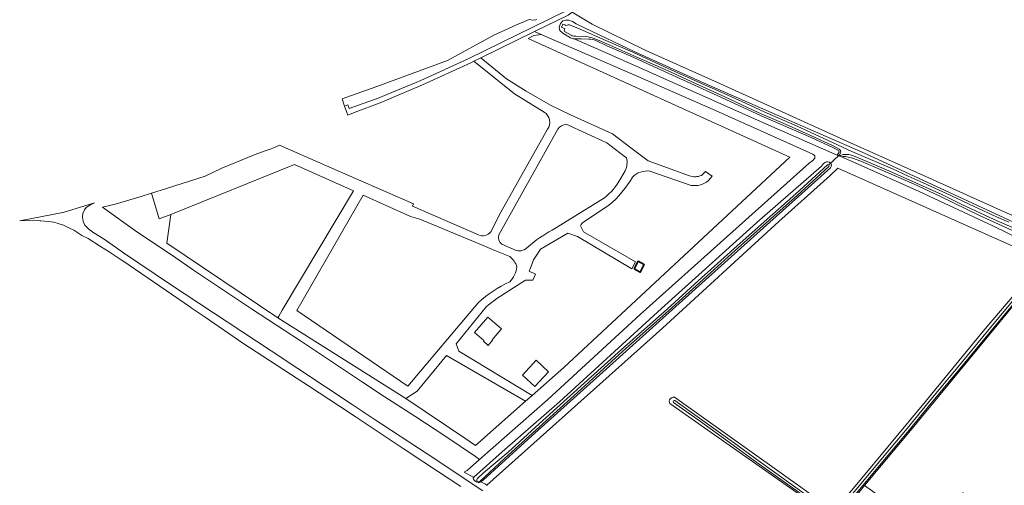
# Model space of a CAD drawing. Extents: x 199200 to 204075, y 460125 to 464703.
# Tile 58 of 174: x 199987 to 200391, y 463713 to 463904. Entities that reach past the tile are written whole.
import ezdxf

# ---------------------------------------------------------------- set-up
doc = ezdxf.new("R2010")
doc.units = 0
for name, color, linetype, lineweight in [('B-WE-GR-BOS_GEMENGD-GV', 40, 'Continuous', 13), ('B-WE-GR-GRAS-GV', 60, 'Continuous', 13), ('B-WE-KW-KUNSTWERK_DUIKER-G', 170, 'Continuous', 18), ('B-WE-OG-BEBOUWING_SCHUUR-GV', 7, 'Continuous', 35), ('B-WE-OG-TERREIN_CULTUURSCHEIDING-GV', 7, 'Continuous', 18), ('B-WE-OG-WATER_GREPPEL-GV', 160, 'Continuous', 18), ('B-WE-OG-WATER_SLOOT-GV', 120, 'Continuous', 18), ('B-WE-OG-WEG-GV', 7, 'Continuous', 18), ('B-WE-VH-VERHARDING_ASFALT-GV', 252, 'Continuous', 18)]:
    doc.layers.add(name, color=color, linetype=linetype, lineweight=lineweight)

msp = doc.modelspace()

# ---------------------------------------------------------------- linework, layer by layer
at = {"layer": 'B-WE-GR-BOS_GEMENGD-GV', "flags": 128}
msp.add_lwpolyline([(200175.49, 463723.53), (200203.59, 463748.196), (200241.586, 463783.089), (200277.028, 463814.935), (200310.929, 463845.35), (200312.471, 463846.441), (200313.241, 463847.312), (200313.329, 463848.272), (200312.428, 463848.948), (200273.736, 463866.463), (200240.633, 463880.94), (200200.913, 463898.141), (200197.813, 463897.698), (200195.527, 463896.555), (200302.969, 463847.741), (200210.173, 463761.294), (200197.191, 463749.881), (200194.468, 463747.487), (200173.833, 463729.347), (200169.541, 463732.264), (200145.195, 463748.6), (200092.664, 463781.797), (200047.047, 463812.405), (200048.708, 463824.215), (200043.937, 463822.439), (200040.711, 463832.944), (200036.492, 463831.61), (200025.757, 463828.506), (200020.586, 463827.198), (200034.753, 463817.049), (200049.299, 463807.341), (200057.969, 463801.403), (200081.786, 463785.526), (200101.997, 463772.365), (200127.432, 463755.283), (200136.388, 463749.499), (200148.872, 463741.333), (200161.695, 463733.037), (200173.886, 463724.72)], close=True, dxfattribs=at)
at = {"layer": 'B-WE-GR-GRAS-GV', "flags": 128}
for points in [[(200213.599, 463907.366), (200221.827, 463902.361), (200243.551, 463891.697), (200274.515, 463877.89), (200295.304, 463868.397), (200326.796, 463854.252), (200360.492, 463839.097), (200392.388, 463824.706), (200416.027, 463814.67), (200416.749, 463813.129), (200427.841, 463824.284), (200440.52, 463839.238), (200452.644, 463853.848), (200463.601, 463866.72), (200471.631, 463876.635), (200473.783, 463879.68), (200475.531, 463882.939), (200477.43, 463885.763), (200476.313, 463886.483), (200476.031, 463887.287), (200476.087, 463888.339), (200476.545, 463889.673), (200487.734, 463923.38)], [(200392.388, 463824.706), (200360.492, 463839.097), (200326.796, 463854.252), (200295.304, 463868.397), (200274.515, 463877.89), (200243.551, 463891.697), (200221.827, 463902.361), (200213.599, 463907.366)], [(200212, 463906.186), (200198.081, 463899.367), (200200.913, 463898.141), (200240.633, 463880.94), (200273.736, 463866.463), (200312.428, 463848.948), (200313.329, 463848.272), (200313.241, 463847.312), (200312.471, 463846.441), (200310.929, 463845.35), (200277.028, 463814.935), (200241.586, 463783.089), (200203.59, 463748.196), (200175.49, 463723.53), (200170.426, 463719.085), (200169.261, 463718.36), (200173.116, 463716.142), (200173.195, 463716.282), (200184.783, 463726.679), (200208.362, 463747.26), (200250.241, 463785.64), (200290.707, 463821.969), (200315.981, 463844.137), (200316.842, 463845.194), (200317.583, 463845.6), (200318.139, 463845.819), (200318.665, 463845.853), (200319.316, 463845.732), (200319.844, 463845.333), (200320.095, 463844.653), (200320.068, 463843.91), (200319.761, 463843.351), (200288.171, 463815.208), (200257.568, 463787.626), (200226.225, 463759.484), (200198.242, 463734.424), (200177.101, 463715.249), (200176.238, 463714.532), (200176.07, 463714.436), (200177.908, 463713.373), (200178.482, 463713.018), (200250.679, 463777.496), (200298.545, 463821.404), (200319.437, 463840.099), (200322.762, 463843.223), (200407.33, 463805.59)], [(200212.93, 463896.8), (200209.71, 463898.679), (200208.528, 463899.88), (200208.274, 463901.241), (200208.731, 463902.667), (200209.809, 463903.725), (200211.014, 463904.134), (200212.16, 463904.108), (200213.68, 463903.559), (200215.17, 463902.606), (200218.677, 463900.859), (200239.282, 463891.056), (200267.765, 463878.227), (200297.487, 463865.219), (200334.034, 463849.273), (200366.801, 463834.051), (200396.713, 463820.27), (200414.299, 463812.345), (200416.57, 463811.299), (200421.535, 463808.971)], [(200217.022, 463819.619), (200218.188, 463817.101), (200239.605, 463804.803), (200238.15, 463801.856), (200215.715, 463815.173), (200211.788, 463816.551), (200200.519, 463809.945), (200198.747, 463807.206), (200197.719, 463805.618), (200196.549, 463802.648), (200195.857, 463800.891), (200198.553, 463799.771), (200197.396, 463797.219), (200194.411, 463797.219), (200182.632, 463789.699), (200178.451, 463786.388), (200165.887, 463771.122), (200166.994, 463768.104), (200197.191, 463749.881), (200210.173, 463761.294), (200302.969, 463847.741), (200195.527, 463896.555), (200197.813, 463897.698), (200200.913, 463898.141), (200198.081, 463899.367)], [(200198.081, 463899.367), (200176.041, 463888.571), (200186.66, 463879.98), (200194.732, 463874.923), (200204.658, 463869.102), (200212.949, 463865.209), (200230.148, 463857.423), (200237.638, 463851.601), (200244.838, 463846.253), (200261.775, 463840.12)], [(200404.996, 463810.498), (200386.656, 463819.384), (200356.185, 463833.658), (200331.115, 463844.832), (200324.211, 463847.873), (200322.416, 463848.664), (200292.271, 463861.943), (200229.784, 463889.739), (200214.403, 463896.369)], [(200207.702, 463859.341), (200183.395, 463815.806)], [(200235.956, 463847.45), (200235.015, 463848.149), (200227.892, 463853.684), (200211.133, 463861.271)], [(200407.33, 463805.59), (200322.762, 463843.223), (200319.437, 463840.099), (200298.545, 463821.404), (200250.679, 463777.496), (200178.482, 463713.018), (200178.816, 463712.812)], [(200233.4, 463838.919), (200235.379, 463842.216)], [(200262.534, 463836.18), (200245.489, 463842.065)], [(200266.679, 463840.255), (200268.352, 463841.856), (200271.151, 463840), (200269.552, 463838.145)], [(200205.357, 463817.771), (200226.855, 463831.124)], [(200228.709, 463828.039), (200218.302, 463821.119)], [(200184.704, 463811.986), (200190.63, 463809.439)], [(200320.994, 463702.068), (200330.565, 463713.477), (200358.721, 463747.423), (200382.445, 463776.27), (200399.865, 463796.665)], [(200397.545, 463790.122), (200387.021, 463777.284), (200354.005, 463737.122), (200333.758, 463712.886), (200350.155, 463701.232), (200360.82, 463692.986), (200372.424, 463708.131), (200374.288, 463709.799), (200386.747, 463700.185), (200387.042, 463698.321), (200375.269, 463681.447), (200381.744, 463669.674), (200384.479, 463665.499), (200387.336, 463661.139), (200389.883, 463657.683), (200394.91, 463660.064)], [(200255.665, 463749.099), (200309.507, 463710.867), (200317.333, 463705.133)], [(200315.568, 463702.881), (200304.613, 463710.867), (200253.704, 463746.556)]]:
    msp.add_lwpolyline(points, dxfattribs=at)
at = {"layer": 'B-WE-GR-GRAS-GV'}
for points in [[(200214.403, 463896.369, -0.1347225), (200212.93, 463896.8)], [(200211.133, 463861.271, 0.2184845), (200207.702, 463859.341)], [(200235.379, 463842.216, 0.1651958), (200235.956, 463847.45)], [(200245.489, 463842.065, 0.2388778), (200238.394, 463839.559)], [(200226.855, 463831.124, 0.1061326), (200233.4, 463838.919)], [(200238.394, 463839.559, -0.0888855), (200228.709, 463828.039)], [(200261.775, 463840.12, 0.1821155), (200266.679, 463840.255)], [(200269.552, 463838.145, -0.2230649), (200262.534, 463836.18)], [(200195.503, 463810.968, -0.062341), (200205.357, 463817.771)], [(200218.302, 463821.119, 0.1617124), (200217.022, 463819.619)], [(200183.395, 463815.806, 0.2934448), (200184.704, 463811.986)], [(200190.63, 463809.439, 0.2852481), (200195.503, 463810.968)], [(200253.704, 463746.556, -0.6477263), (200255.665, 463749.099)]]:
    msp.add_lwpolyline(points, format="xyb", dxfattribs=at)
at = {"layer": 'B-WE-GR-GRAS-GV', "flags": 128}
for points in [[(200178.926, 463782.077), (200184.533, 463777.255), (200180.653, 463772.744), (200180.881, 463772.548), (200179.088, 463770.463), (200177.117, 463772.158), (200177.345, 463772.424), (200173.481, 463775.746)], [(200198.28, 463753.527), (200193.143, 463758.265), (200198.781, 463764.378), (200203.918, 463759.64)]]:
    msp.add_lwpolyline(points, close=True, dxfattribs=at)
at = {"layer": 'B-WE-KW-KUNSTWERK_DUIKER-G', "flags": 128}
msp.add_lwpolyline([(200318.989, 463844.552), (200321.178, 463846.602), (200323.366, 463848.652)], dxfattribs=at)
at = {"layer": 'B-WE-OG-BEBOUWING_SCHUUR-GV', "flags": 128}
msp.add_lwpolyline([(200239.017, 463801.844), (200241.557, 463800.52), (200243.197, 463803.667), (200240.657, 463804.991)], close=True, dxfattribs=at)
at = {"layer": 'B-WE-OG-TERREIN_CULTUURSCHEIDING-GV', "flags": 128}
for points in [[(200220.444, 463896.313), (200217.281, 463896.456), (200214.403, 463896.369)], [(200214.403, 463896.369), (200229.784, 463889.739), (200292.271, 463861.943), (200322.416, 463848.664), (200323.278, 463849.875)], [(200322.971, 463850.532), (200320.965, 463851.639), (200311.802, 463855.906), (200291.259, 463864.824), (200273.229, 463873.159), (200256.259, 463880.833), (200237.739, 463889.313), (200227.873, 463893.58), (200223.285, 463895.74)], [(200324.211, 463847.873), (200331.115, 463844.832), (200356.185, 463833.658), (200386.656, 463819.384), (200404.996, 463810.498), (200408.471, 463808.967), (200409.684, 463808.309), (200410.835, 463806.781), (200412.228, 463806.757), (200412.901, 463806.536), (200413.76, 463808.09)], [(200413.595, 463808.76), (200411.77, 463809.567), (200396.37, 463816.818), (200381.181, 463823.732), (200364.682, 463831.719), (200353.865, 463836.755), (200340.604, 463842.625), (200332.166, 463846.147), (200328.738, 463847.392), (200325.924, 463847.984)]]:
    msp.add_lwpolyline(points, dxfattribs=at)
at = {"layer": 'B-WE-OG-TERREIN_CULTUURSCHEIDING-GV'}
for points in [[(200223.285, 463895.74, 0.0656367), (200220.444, 463896.313)], [(200323.278, 463849.875, 0.3252283), (200322.971, 463850.532)], [(200325.924, 463847.984, 0.0868821), (200324.211, 463847.873)]]:
    msp.add_lwpolyline(points, format="xyb", dxfattribs=at)
at = {"layer": 'B-WE-OG-WATER_GREPPEL-GV'}
msp.add_lwpolyline([(200255.808, 463747.762, 0.8915954), (200255.237, 463746.955)], format="xyb", dxfattribs=at)
at = {"layer": 'B-WE-OG-WATER_GREPPEL-GV', "flags": 128}
for points in [[(200255.237, 463746.955), (200266.336, 463739.11), (200279.711, 463729.41), (200289.406, 463722.333), (200307.393, 463709.526), (200316.048, 463703.661)], [(200316.602, 463704.478), (200307.957, 463710.337), (200289.983, 463723.135), (200280.292, 463730.208), (200266.911, 463739.913), (200255.808, 463747.762)]]:
    msp.add_lwpolyline(points, dxfattribs=at)
at = {"layer": 'B-WE-OG-WATER_SLOOT-GV', "flags": 128}
for points in [[(200396.713, 463820.27), (200366.801, 463834.051), (200334.034, 463849.273), (200297.487, 463865.219), (200267.765, 463878.227), (200239.282, 463891.056), (200218.677, 463900.859), (200215.17, 463902.606), (200213.68, 463903.559), (200212.16, 463904.108), (200211.014, 463904.134), (200209.809, 463903.725), (200208.731, 463902.667), (200208.274, 463901.241), (200208.528, 463899.88), (200209.71, 463898.679), (200212.93, 463896.8)], [(200210.377, 463900.047), (200210.512, 463900.587), (200209.998, 463900.812), (200209.142, 463901.18), (200209.696, 463902.469), (200210.552, 463902.101), (200211.051, 463901.873), (200211.467, 463902.078)], [(200211.467, 463902.078), (200211.051, 463901.873), (200210.552, 463902.101), (200209.696, 463902.469), (200209.142, 463901.18), (200209.998, 463900.812), (200210.512, 463900.587), (200210.377, 463900.047)], [(200213.185, 463897.882), (200210.474, 463899.444)], [(200210.474, 463899.444), (200213.185, 463897.882)], [(200212.486, 463902.084), (200216.923, 463900.313), (200227.367, 463895.647), (200238.457, 463890.862), (200251.577, 463884.915), (200268.012, 463877.472), (200273.293, 463875.135), (200284.854, 463869.896), (200292.72, 463866.234), (200305.996, 463860.565), (200318.817, 463854.57), (200328.473, 463850.092), (200334.317, 463847.649), (200345.26, 463843.032), (200351.65, 463840.016), (200357.88, 463837.263), (200369.208, 463832.06), (200379.003, 463827.421), (200387.931, 463823.317), (200393.009, 463821.014)], [(200393.009, 463821.014), (200387.931, 463823.317), (200379.003, 463827.421), (200369.208, 463832.06), (200357.88, 463837.263), (200351.65, 463840.016), (200345.26, 463843.032), (200334.317, 463847.649), (200328.473, 463850.092), (200318.817, 463854.57), (200305.996, 463860.565), (200292.72, 463866.234), (200284.854, 463869.896), (200273.293, 463875.135), (200268.012, 463877.472), (200251.577, 463884.915), (200238.457, 463890.862), (200227.367, 463895.647), (200216.923, 463900.313), (200212.486, 463902.084)], [(200214.403, 463896.369), (200217.281, 463896.456), (200220.444, 463896.313)], [(200219.263, 463897.295), (200215.124, 463897.431)], [(200215.124, 463897.431), (200219.263, 463897.295)], [(200323.363, 463851.035), (200320.497, 463852.6), (200312.147, 463856.363), (200301.526, 463861.213), (200290.02, 463866.183), (200276.281, 463872.518), (200264.203, 463878.054), (200253.09, 463883.192), (200240.122, 463888.925), (200231.511, 463892.736), (200225.689, 463895.294), (200222.658, 463896.591)], [(200222.658, 463896.591), (200225.689, 463895.294), (200231.511, 463892.736), (200240.122, 463888.925), (200253.09, 463883.192), (200264.203, 463878.054), (200276.281, 463872.518), (200290.02, 463866.183), (200301.526, 463861.213), (200312.147, 463856.363), (200320.497, 463852.6), (200323.363, 463851.035)], [(200223.285, 463895.74), (200227.873, 463893.58), (200237.739, 463889.313), (200256.259, 463880.833), (200273.229, 463873.159), (200291.259, 463864.824), (200311.802, 463855.906), (200320.965, 463851.639), (200322.971, 463850.532)], [(200323.278, 463849.875), (200322.416, 463848.664), (200324.211, 463847.873)], [(200323.912, 463848.441), (200323.429, 463848.437), (200323.334, 463848.706)], [(200323.334, 463848.706), (200323.429, 463848.437), (200323.912, 463848.441)], [(200325.924, 463847.984), (200328.738, 463847.392), (200332.166, 463846.147), (200340.604, 463842.625), (200353.865, 463836.755), (200364.682, 463831.719), (200381.181, 463823.732), (200396.37, 463816.818), (200411.77, 463809.567), (200413.595, 463808.76)], [(200539.409, 463746.771), (200532.845, 463750.381), (200516.118, 463758.703), (200500.639, 463766.839), (200484.738, 463774.893), (200467.321, 463783.911), (200450.365, 463792.484), (200432.211, 463801.167), (200418.839, 463807.199), (200413.473, 463809.737), (200398.681, 463817.072), (200387.003, 463822.107), (200373.73, 463828.368), (200365.436, 463832.416), (200355.066, 463837.13), (200343.684, 463842.097), (200329.85, 463848.095), (200327.839, 463848.7)], [(200327.839, 463848.7), (200329.85, 463848.095), (200343.684, 463842.097), (200355.066, 463837.13), (200365.436, 463832.416), (200373.73, 463828.368), (200387.003, 463822.107), (200398.681, 463817.072), (200413.473, 463809.737), (200418.839, 463807.199), (200432.211, 463801.167), (200450.365, 463792.484), (200467.321, 463783.911), (200484.738, 463774.893), (200500.639, 463766.839), (200516.118, 463758.703), (200532.845, 463750.381), (200539.409, 463746.771)], [(200174.532, 463715.559), (200174.693, 463715.775), (200177.17, 463718.082), (200187.227, 463726.511), (200200.051, 463738.26), (200210.151, 463747.373), (200221.305, 463757.34), (200233.897, 463768.71), (200252.565, 463785.291), (200265.42, 463796.977), (200280.027, 463810.048), (200292.552, 463821.247), (200305.432, 463832.701), (200318.513, 463844.572)], [(200318.513, 463844.572), (200305.432, 463832.701), (200292.552, 463821.247), (200280.027, 463810.048), (200265.42, 463796.977), (200252.565, 463785.291), (200233.897, 463768.71), (200221.305, 463757.34), (200210.151, 463747.373), (200200.051, 463738.26), (200187.227, 463726.511), (200177.17, 463718.082), (200174.693, 463715.775), (200174.532, 463715.559)], [(200319.091, 463843.935), (200306.007, 463832.061), (200293.124, 463820.605), (200280.601, 463809.407), (200265.996, 463796.339), (200253.14, 463784.651), (200234.471, 463768.07), (200221.882, 463756.702), (200212.871, 463748.515), (200198.727, 463735.707), (200185.844, 463723.947), (200175.617, 463714.526)], [(200175.617, 463714.526), (200185.844, 463723.947), (200198.727, 463735.707), (200212.871, 463748.515), (200221.882, 463756.702), (200234.471, 463768.07), (200253.14, 463784.651), (200265.996, 463796.339), (200280.601, 463809.407), (200293.124, 463820.605), (200306.007, 463832.061), (200319.091, 463843.935)], [(200320.691, 463699.857), (200328.939, 463709.646), (200341.144, 463724.305), (200351.204, 463736.273), (200360.241, 463747.367), (200372.01, 463761.536), (200384.242, 463776.311), (200395.063, 463789.253), (200402.516, 463797.612)], [(200402.516, 463797.612), (200395.063, 463789.253), (200384.242, 463776.311), (200372.01, 463761.536), (200360.241, 463747.367), (200351.204, 463736.273), (200341.144, 463724.305), (200328.939, 463709.646), (200320.691, 463699.857)], [(200399.865, 463796.665), (200382.445, 463776.27), (200358.721, 463747.423), (200330.565, 463713.477), (200320.994, 463702.068), (200320.256, 463701.074), (200319.733, 463700.452), (200319.612, 463699.832), (200319.925, 463699.277), (200320.282, 463699.14), (200320.638, 463699.002), (200321.195, 463698.973), (200321.907, 463699.008), (200323.972, 463700.814), (200324.463, 463701.652), (200325.386, 463702.864), (200332.08, 463710.877), (200333.758, 463712.886), (200354.005, 463737.122), (200387.021, 463777.284), (200397.545, 463790.122)], [(200403.319, 463796.896), (200395.878, 463788.55), (200385.07, 463775.622), (200372.839, 463760.849), (200361.073, 463746.683), (200352.034, 463735.586), (200341.97, 463723.614), (200329.765, 463708.955), (200321.514, 463699.163)], [(200321.514, 463699.163), (200329.765, 463708.955), (200341.97, 463723.614), (200352.034, 463735.586), (200361.073, 463746.683), (200372.839, 463760.849), (200385.07, 463775.622), (200395.878, 463788.55), (200403.319, 463796.896)], [(200317.333, 463705.133), (200309.507, 463710.867), (200255.665, 463749.099)], [(200253.704, 463746.556), (200304.613, 463710.867), (200315.568, 463702.881)], [(200316.048, 463703.661), (200307.393, 463709.526), (200289.406, 463722.333), (200279.711, 463729.41), (200266.336, 463739.11), (200255.237, 463746.955)], [(200255.808, 463747.762), (200266.911, 463739.913), (200280.292, 463730.208), (200289.983, 463723.135), (200307.957, 463710.337), (200316.602, 463704.478)]]:
    msp.add_lwpolyline(points, dxfattribs=at)
at = {"layer": 'B-WE-OG-WATER_SLOOT-GV'}
for points in [[(200210.474, 463899.444, -0.2630157), (200210.377, 463900.047)], [(200210.377, 463900.047, 0.2630157), (200210.474, 463899.444)], [(200211.467, 463902.078, -0.1903712), (200212.486, 463902.084)], [(200212.486, 463902.084, 0.1903712), (200211.467, 463902.078)], [(200212.93, 463896.8, 0.1347225), (200214.403, 463896.369)], [(200215.124, 463897.431, -0.1127244), (200213.185, 463897.882)], [(200213.185, 463897.882, 0.1127244), (200215.124, 463897.431)], [(200222.658, 463896.591, 0.0384112), (200219.263, 463897.295)], [(200219.263, 463897.295, -0.0384112), (200222.658, 463896.591)], [(200220.444, 463896.313, -0.0656367), (200223.285, 463895.74)], [(200322.971, 463850.532, -0.3252283), (200323.278, 463849.875)], [(200323.334, 463848.706, 0.5122605), (200323.363, 463851.035)], [(200323.363, 463851.035, -0.5122605), (200323.334, 463848.706)], [(200325.345, 463848.905, 0.1123073), (200323.912, 463848.441)], [(200323.912, 463848.441, -0.1123073), (200325.345, 463848.905)], [(200324.211, 463847.873, -0.0868821), (200325.924, 463847.984)], [(200327.839, 463848.7, 0.0868182), (200325.345, 463848.905)], [(200325.345, 463848.905, -0.0868182), (200327.839, 463848.7)], [(200318.513, 463844.572, -0.7007362), (200319.091, 463843.935)], [(200319.091, 463843.935, 0.7007362), (200318.513, 463844.572)], [(200255.665, 463749.099, 0.6477263), (200253.704, 463746.556)], [(200255.237, 463746.955, -0.8915954), (200255.808, 463747.762)], [(200175.617, 463714.526, -0.9009384), (200174.532, 463715.559)], [(200174.532, 463715.559, 0.9009384), (200175.617, 463714.526)]]:
    msp.add_lwpolyline(points, format="xyb", dxfattribs=at)
at = {"layer": 'B-WE-OG-WATER_SLOOT-GV', "flags": 128}
msp.add_lwpolyline([(200173.116, 463716.142), (200172.95, 463715.847), (200173.014, 463715.321), (200173.574, 463714.829), (200174.257, 463714.399), (200175.001, 463714.093), (200175.528, 463714.126), (200176.07, 463714.436), (200176.238, 463714.532), (200177.101, 463715.249), (200198.242, 463734.424), (200226.225, 463759.484), (200257.568, 463787.626), (200288.171, 463815.208), (200319.761, 463843.351), (200320.068, 463843.91), (200320.095, 463844.653), (200319.844, 463845.333), (200319.316, 463845.732), (200318.665, 463845.853), (200318.139, 463845.819), (200317.583, 463845.6), (200316.842, 463845.194), (200315.981, 463844.137), (200290.707, 463821.969), (200250.241, 463785.64), (200208.362, 463747.26), (200184.783, 463726.679), (200173.195, 463716.282)], close=True, dxfattribs=at)
at = {"layer": 'B-WE-OG-WEG-GV', "flags": 128}
msp.add_lwpolyline([(200199.054, 463904.386), (200198.6, 463904.226), (200197.393, 463904.096), (200195.906, 463904.306), (200190.376, 463902.018), (200181.388, 463897.949), (200162.402, 463887.514), (200133.325, 463876.75), (200119.043, 463871.715), (200120.072, 463868.777), (200121.447, 463869.236), (200121.95, 463867.76), (200133.902, 463871.954), (200151.34, 463879.316), (200171.141, 463888.335), (200210.841, 463907.782), (200211.303, 463907.83), (200309.574, 463962.349), (200313.003, 463964.473)], dxfattribs=at)
at = {"layer": 'B-WE-VH-VERHARDING_ASFALT-GV', "flags": 128}
for points in [[(200198.081, 463899.367), (200212, 463906.186), (200213.599, 463907.366), (200317.688, 463965.574), (200320.137, 463969.867), (200321.494, 463972.245), (200322.774, 463974.49), (200323.773, 463977.206), (200322.787, 463977.818), (200321.481, 463975.722), (200320.272, 463973.352), (200319.574, 463971.984), (200317.799, 463968.504)], [(200313.003, 463964.473), (200309.574, 463962.349), (200211.303, 463907.83), (200210.841, 463907.782), (200171.141, 463888.335), (200151.34, 463879.316), (200133.902, 463871.954), (200121.95, 463867.76), (200121.447, 463869.236), (200120.072, 463868.777), (200120.954, 463866.129), (200121.339, 463865.079), (200124.43, 463866.273), (200134.658, 463870.163), (200152.121, 463877.536), (200171.972, 463886.578), (200173.246, 463887.202), (200176.041, 463888.571), (200198.081, 463899.367)], [(200261.775, 463840.12), (200244.838, 463846.253), (200237.638, 463851.601), (200230.148, 463857.423), (200212.949, 463865.209), (200204.658, 463869.102), (200194.732, 463874.923), (200186.66, 463879.98), (200176.041, 463888.571), (200173.246, 463887.202), (200189.829, 463873.828), (200202.019, 463866.326)], [(200203.437, 463859.231), (200184.332, 463825.158), (200180.148, 463817.054)], [(200183.395, 463815.806), (200207.702, 463859.341)], [(200211.133, 463861.271), (200227.892, 463853.684), (200235.015, 463848.149), (200235.956, 463847.45)], [(200087.409, 463850.333), (200083.26, 463848.852), (200069.647, 463843.231), (200062.74, 463839.912), (200046.881, 463834.896), (200040.711, 463832.944), (200043.937, 463822.439), (200048.708, 463824.215), (200099.476, 463844.814), (200123.671, 463833.962), (200094.48, 463784.853), (200093.013, 463782.385), (200092.664, 463781.797), (200145.195, 463748.6), (200149.87, 463751.66), (200161.962, 463766.353), (200194.468, 463747.487), (200197.191, 463749.881), (200166.994, 463768.104), (200165.887, 463771.122), (200178.451, 463786.388), (200182.632, 463789.699), (200194.411, 463797.219), (200197.396, 463797.219), (200198.553, 463799.771), (200195.857, 463800.891), (200196.549, 463802.648), (200197.719, 463805.618), (200198.747, 463807.206), (200200.519, 463809.945), (200211.788, 463816.551), (200215.715, 463815.173), (200238.15, 463801.856), (200239.605, 463804.803), (200218.188, 463817.101), (200217.022, 463819.619)], [(200175.099, 463815.827), (200147.99, 463827.662), (200148.373, 463828.647), (200112.612, 463844.247), (200093.382, 463852.702), (200090.62, 463851.48), (200089.873, 463851.213), (200087.409, 463850.333)], [(200235.379, 463842.216), (200233.4, 463838.919)], [(200245.489, 463842.065), (200262.534, 463836.18)], [(200269.552, 463838.145), (200271.151, 463840), (200268.352, 463841.856), (200266.679, 463840.255)], [(200175.014, 463787.945), (200146.052, 463753.696), (200100.494, 463784.747), (200127.682, 463832.156), (200147.219, 463823.36), (200150.99, 463822.332)], [(200226.855, 463831.124), (200205.357, 463817.771)], [(200176.843, 463710.73), (200167.992, 463716.614), (200167.465, 463716.965), (200153.984, 463725.937), (200132.274, 463740.162), (200123.236, 463746.105), (200089.939, 463768.148), (200048.14, 463795.699), (200029.259, 463808.487), (200021.31, 463814.036), (200016.985, 463816.681), (200015.145, 463818.025), (200013.293, 463819.891), (200012.796, 463821.052), (200012.615, 463821.475), (200012.365, 463823.159), (200012.488, 463824.636), (200013.164, 463826.156), (200013.912, 463827.123), (200015.366, 463828.106), (200017.283, 463828.975), (200004.427, 463825.07), (200004.271, 463825.044), (199986.561, 463821.611), (199989.691, 463821.798), (199992.424, 463821.855), (199994.995, 463821.595), (199995.195, 463821.575), (199998.425, 463821.334), (200000.581, 463821.102), (200002.374, 463820.556), (200004.631, 463819.865), (200006.525, 463818.86), (200008.789, 463817.832), (200012.122, 463815.658), (200014.668, 463814.359), (200019.834, 463811.118), (200023.365, 463808.834), (200028.304, 463805.641), (200028.907, 463805.224), (200038.901, 463798.303), (200056.752, 463786.14), (200057.085, 463785.911), (200062.812, 463781.976), (200078.257, 463771.366), (200100.527, 463756.796), (200105.181, 463753.761), (200117.956, 463745.464), (200124.397, 463741.199), (200144.103, 463728.13), (200152.644, 463722.469), (200158.247, 463718.756), (200167.774, 463712.441)], [(200218.302, 463821.119), (200228.709, 463828.039)], [(200150.99, 463822.332), (200151.013, 463822.326), (200177.071, 463811.44), (200181.748, 463809.486), (200187.942, 463806.899)], [(200190.63, 463809.439), (200184.704, 463811.986)]]:
    msp.add_lwpolyline(points, dxfattribs=at)
at = {"layer": 'B-WE-VH-VERHARDING_ASFALT-GV'}
for points in [[(200202.019, 463866.326, -0.4488385), (200203.437, 463859.231)], [(200207.702, 463859.341, -0.2184845), (200211.133, 463861.271)], [(200235.956, 463847.45, -0.1651958), (200235.379, 463842.216)], [(200238.394, 463839.559, -0.2388778), (200245.489, 463842.065)], [(200233.4, 463838.919, -0.1061326), (200226.855, 463831.124)], [(200228.709, 463828.039, 0.0888855), (200238.394, 463839.559)], [(200266.679, 463840.255, -0.1821155), (200261.775, 463840.12)], [(200262.534, 463836.18, 0.2230649), (200269.552, 463838.145)], [(200205.357, 463817.771, 0.062341), (200195.503, 463810.968)], [(200217.022, 463819.619, -0.1617124), (200218.302, 463821.119)], [(200180.148, 463817.054, -0.3210113), (200175.099, 463815.827)], [(200184.704, 463811.986, -0.2934448), (200183.395, 463815.806)], [(200195.503, 463810.968, -0.2852481), (200190.63, 463809.439)], [(200187.942, 463806.899, -0.1479107), (200190.907, 463802.767)], [(200190.907, 463802.767, -0.1516269), (200187.925, 463796.509)], [(200187.925, 463796.509, 0.0786959), (200175.014, 463787.945)]]:
    msp.add_lwpolyline(points, format="xyb", dxfattribs=at)

doc.saveas('drawing.dxf')
